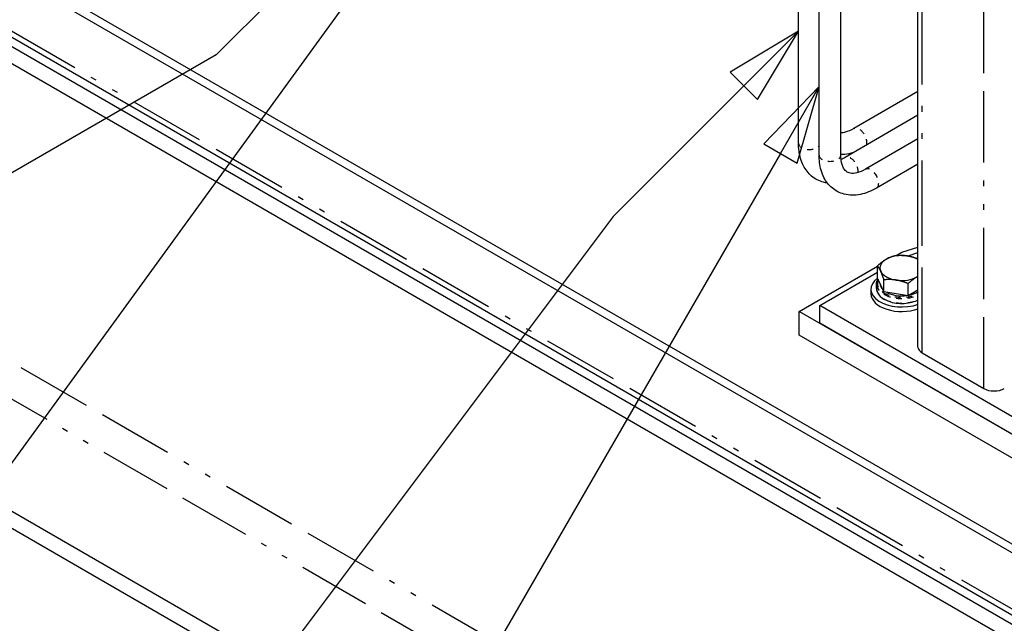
# Model space of a CAD drawing. Header units: inches. Extents: x 3 to 360, y 8 to 227.
# Tile 5 of 98: x 33 to 50, y 102 to 112. Entities that reach past the tile are written whole.
import ezdxf

# ---------------------------------------------------------------- set-up
doc = ezdxf.new("R2010")
doc.units = ezdxf.units.IN
doc.header["$LTSCALE"] = 10.666667
doc.header["$MEASUREMENT"] = 0
doc.linetypes.add('DOUBLE_DASH_DOUBLE_DOT', pattern=[0.74, 0.24, -0.06, 0.24, -0.06, 0.01, -0.06, 0.01, -0.06])
doc.layers.get('0').update_dxf_attribs({"lineweight": 25})
doc.layers.add('DIMEN', color=7, linetype='Continuous', lineweight=25)
doc.layers.add('PHANTOM', color=7, linetype='DOUBLE_DASH_DOUBLE_DOT', lineweight=25)
doc.styles.add('Current-ANSI', font='arial.ttf')

# ---------------------------------------------------------------- blocks, each defined once
blk = doc.blocks.new('Balloon8')
at = {"layer": 'DIMEN', "linetype": 'Continuous', "lineweight": 25}
for p, q in [((4.1531, 10.8819), (4.0301, 10.8437)), ((4.0463, 10.817), (4.1531, 10.8819)), ((4.0625, 10.7903), (4.1531, 10.8819)), ((4.0301, 10.8437), (4.0625, 10.7903)), ((4.0463, 10.817), (3.7121, 10.6142)), ((3.7121, 10.6142), (2.9517, 9.5676))]:
    blk.add_line(p, q, dxfattribs=at)
at = {"layer": 'DIMEN', "linetype": 'Continuous', "lineweight": 25, "flags": 128}
blk.add_lwpolyline([(4.0625, 10.7903), (4.1531, 10.8819), (4.0301, 10.8437), (4.0625, 10.7903)], dxfattribs=at)
at = {"layer": 'DIMEN'}
blk.add_circle((2.8419, 9.4165), 0.1875, dxfattribs=at)
blk.add_solid([(4.0625, 10.7903), (4.1531, 10.8819), (4.0301, 10.8437), (4.0625, 10.7903)], dxfattribs=at)
at = {"layer": 'DIMEN', "insert": (2.8419, 9.4176), "char_height": 0.125, "attachment_point": 5, "style": 'Current-ANSI'}
blk.add_mtext('51', dxfattribs=at)
blk = doc.blocks.new('Balloon9')
at = {"layer": 'DIMEN', "linetype": 'Continuous', "lineweight": 25}
for p, q in [((4.3901, 10.4945), (4.2796, 10.4282)), ((4.3017, 10.4062), (4.3901, 10.4945)), ((4.3238, 10.3841), (4.3901, 10.4945)), ((4.2796, 10.4282), (4.3238, 10.3841)), ((4.3017, 10.4062), (4.0905, 10.195)), ((4.0905, 10.195), (3.1533, 8.9467))]:
    blk.add_line(p, q, dxfattribs=at)
at = {"layer": 'DIMEN', "linetype": 'Continuous', "lineweight": 25, "flags": 128}
blk.add_lwpolyline([(4.3238, 10.3841), (4.3901, 10.4945), (4.2796, 10.4282), (4.3238, 10.3841)], dxfattribs=at)
at = {"layer": 'DIMEN'}
blk.add_solid([(4.3238, 10.3841), (4.3901, 10.4945), (4.2796, 10.4282), (4.3238, 10.3841)], dxfattribs=at)
blk = doc.blocks.new('Balloon10')
at = {"layer": 'DIMEN', "linetype": 'Continuous', "lineweight": 25}
for p, q in [((4.4232, 10.4053), (4.3337, 10.3126)), ((4.3607, 10.297), (4.4232, 10.4053)), ((4.3878, 10.2814), (4.4232, 10.4053)), ((4.3337, 10.3126), (4.3878, 10.2814)), ((4.3607, 10.297), (3.7517, 9.2422))]:
    blk.add_line(p, q, dxfattribs=at)
at = {"layer": 'DIMEN', "linetype": 'Continuous', "lineweight": 25, "flags": 128}
blk.add_lwpolyline([(4.3878, 10.2814), (4.4232, 10.4053), (4.3337, 10.3126), (4.3878, 10.2814)], dxfattribs=at)
at = {"layer": 'DIMEN'}
blk.add_circle((3.658, 9.0798), 0.1875, dxfattribs=at)
blk.add_solid([(4.3878, 10.2814), (4.4232, 10.4053), (4.3337, 10.3126), (4.3878, 10.2814)], dxfattribs=at)
at = {"layer": 'DIMEN', "insert": (3.658, 9.0808), "char_height": 0.125, "attachment_point": 5, "style": 'Current-ANSI'}
blk.add_mtext('23', dxfattribs=at)
blk = doc.blocks.new('Balloon16')
at = {"layer": 'DIMEN', "linetype": 'Continuous', "lineweight": 25}
for p, q in [((3.8664, 10.8736), (3.449, 10.4563)), ((3.449, 10.4563), (2.4289, 9.8673))]:
    blk.add_line(p, q, dxfattribs=at)

msp = doc.modelspace()

# ---------------------------------------------------------------- linework, layer by layer
for p, q in [((22.355, 119.206), (87.85, 81.393)), ((22.488, 119.283), (68.279, 92.845)), ((87.871, 80.305), (22.464, 118.068)), ((48.886, 106.5), (48.886, 117.414)), ((26.332, 115.685), (83.873, 82.464)), ((26.332, 115.391), (83.873, 82.17)), ((47.556, 109.808), (47.556, 115.239)), ((47.181, 109.808), (47.181, 114.981)), ((46.827, 110.012), (46.827, 114.697)), ((48.886, 110.901), (47.78, 110.263)), ((48.886, 110.493), (47.628, 109.767)), ((48.886, 110.085), (47.982, 109.562)), ((48.886, 109.652), (48.169, 109.238)), ((48.51, 108.077), (48.606, 108.133)), ((48.606, 108.133), (48.886, 108.219)), ((48.715, 108.069), (48.886, 108.129)), ((46.838, 107.112), (48.188, 107.891)), ((47.192, 107.214), (48.188, 107.789)), ((48.188, 107.689), (48.188, 107.899)), ((26.332, 107.676), (81.999, 75.536)), ((48.244, 107.568), (48.188, 107.689)), ((48.3, 107.448), (48.3, 107.658)), ((48.075, 107.496), (48.075, 107.418)), ((48.171, 107.508), (48.171, 107.586)), ((48.3, 107.448), (48.244, 107.568)), ((48.509, 107.415), (48.3, 107.448)), ((48.718, 107.383), (48.718, 107.593)), ((48.871, 107.471), (48.718, 107.383)), ((48.886, 107.48), (48.871, 107.471)), ((26.332, 107.382), (81.972, 75.258)), ((48.718, 107.383), (48.509, 107.415)), ((46.838, 106.704), (46.838, 107.112)), ((51.788, 104.254), (46.838, 107.112)), ((47.192, 106.908), (47.192, 107.214)), ((51.434, 104.765), (47.192, 107.214)), ((51.434, 104.459), (47.192, 106.908)), ((51.788, 103.846), (46.838, 106.704)), ((48.959, 106.398), (50.02, 105.785))]:
    msp.add_line(p, q)
for centre, major_axis, start_param, end_param in [((48.606, 107.862), (-0.375, 0), 5.497787, 6.544985), ((48.606, 107.862), (-0.375, 0), 4.45059, 5.497787), ((48.606, 107.862), (-0.375, 0), 3.868028, 4.45059), ((48.606, 107.862), (-0.375, 0), 0.261799, 1.308997), ((48.606, 107.496), (-0.531, 0), 5.614924, 8.410141), ((48.606, 107.598), (-0.375, 0), 0.010029, 0.513569), ((48.606, 107.862), (0.375, 0), 4.45059, 5.497787), ((48.606, 107.862), (0.375, 0), 5.497787, 5.55675), ((48.606, 107.598), (0.375, 0), 3.960604, 4.940575), ((48.606, 107.598), (0.375, 0), 5.079699, 5.55675), ((48.606, 107.418), (-0.531, 0), 0, 2.126956), ((49.136, 106.5), (-0.25, 0), 0, 0.785398), ((50.197, 105.887), (0.25, 0), 3.926991, 5.497787)]:
    msp.add_ellipse(centre, major_axis=major_axis, ratio=0.57735, start_param=start_param, end_param=end_param)
for points, knots in [([(47.78, 110.263), (47.727, 110.232), (47.677, 110.212), (47.604, 110.194), (47.578, 110.191), (47.556, 110.191)], [4.712389, 4.712389, 4.712389, 4.712389, 4.9947368, 4.9947368, 5.1811889, 5.1811889, 5.1811889, 5.1811889]), ([(47.326, 109.326), (47.303, 109.329), (47.281, 109.333), (47.184, 109.358), (47.112, 109.395), (46.994, 109.494), (46.947, 109.556), (46.872, 109.703), (46.847, 109.791), (46.83, 109.925), (46.827, 109.969), (46.827, 110.012)], [5.265347, 5.265347, 5.265347, 5.265347, 5.340708, 5.340708, 5.60033, 5.60033, 5.854059, 5.854059, 6.148734, 6.148734, 6.283185, 6.283185, 6.283185, 6.283185]), ([(48.169, 109.238), (48.081, 109.186), (47.988, 109.149), (47.8, 109.111), (47.704, 109.111), (47.537, 109.154), (47.466, 109.191), (47.348, 109.29), (47.301, 109.352), (47.225, 109.499), (47.2, 109.587), (47.184, 109.721), (47.181, 109.764), (47.181, 109.808)], [4.712389, 4.712389, 4.712389, 4.712389, 5.026548, 5.026548, 5.340708, 5.340708, 5.60033, 5.60033, 5.854059, 5.854059, 6.148734, 6.148734, 6.283185, 6.283185, 6.283185, 6.283185]), ([(47.776, 109.852), (47.749, 109.843), (47.721, 109.836), (47.647, 109.821), (47.602, 109.816), (47.556, 109.816)], [4.9329043, 4.9329043, 4.9329043, 4.9329043, 5.0265482, 5.0265482, 5.1780924, 5.1780924, 5.1780924, 5.1780924]), ([(47.982, 109.562), (47.929, 109.532), (47.878, 109.511), (47.79, 109.49), (47.753, 109.489), (47.692, 109.499), (47.67, 109.51), (47.627, 109.545), (47.607, 109.572), (47.573, 109.651), (47.561, 109.703), (47.556, 109.779), (47.556, 109.793), (47.556, 109.808)], [4.712389, 4.712389, 4.712389, 4.712389, 4.994737, 4.994737, 5.283875, 5.283875, 5.598035, 5.598035, 5.912194, 5.912194, 6.214797, 6.214797, 6.283185, 6.283185, 6.283185, 6.283185]), ([(48.171, 107.586), (48.171, 107.613), (48.179, 107.64), (48.193, 107.667), (48.194, 107.669), (48.196, 107.672)], [3.9269908, 3.9269908, 3.9269908, 3.9269908, 4.227616, 4.227616, 4.2546034, 4.2546034, 4.2546034, 4.2546034]), ([(48.171, 107.508), (48.171, 107.481), (48.179, 107.454), (48.206, 107.403), (48.227, 107.378), (48.281, 107.334), (48.314, 107.315), (48.39, 107.283), (48.432, 107.27), (48.52, 107.254), (48.567, 107.25), (48.659, 107.251), (48.706, 107.256), (48.793, 107.274), (48.835, 107.287), (48.876, 107.306), (48.881, 107.308), (48.886, 107.311)], [2.356194, 2.356194, 2.356194, 2.356194, 2.65682, 2.65682, 2.969667, 2.969667, 3.293972, 3.293972, 3.619414, 3.619414, 3.943925, 3.943925, 4.268062, 4.268062, 4.592656, 4.592656, 4.637181, 4.637181, 4.637181, 4.637181])]:
    msp.add_open_spline(points, degree=3, knots=knots)
msp.add_open_spline([(47.628, 109.767), (47.605, 109.753), (47.582, 109.742), (47.56, 109.732)], degree=3)
for points, weights in [([(48.188, 107.899), (48.27, 107.974), (48.341, 108.015)], [1, 1.0379548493, 1]), ([(48.341, 108.015), (48.412, 108.056), (48.494, 108.076)], [1, 1.0379548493, 1]), ([(48.494, 108.076), (48.606, 108.086), (48.703, 108.071)], [1, 1.0379548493, 1]), ([(48.703, 108.071), (48.789, 108.057), (48.886, 108.021)], [1, 1.03365525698, 1.00762505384]), ([(48.244, 107.806), (48.218, 107.862), (48.188, 107.899)], [1, 1.0379548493, 1]), ([(48.3, 107.658), (48.27, 107.75), (48.244, 107.806)], [1, 1.0379548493, 1]), ([(48.509, 107.653), (48.412, 107.668), (48.3, 107.658)], [1, 1.0379548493, 1]), ([(48.718, 107.593), (48.606, 107.638), (48.509, 107.653)], [1, 1.0379548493, 1]), ([(48.871, 107.709), (48.8, 107.668), (48.718, 107.593)], [1, 1.0379548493, 1]), ([(48.886, 107.717), (48.879, 107.713), (48.871, 107.709)], [1.00702154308, 1.00391449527, 1])]:
    msp.add_rational_spline(points, weights, degree=2)
at = {"layer": 'PHANTOM', "ltscale": 0.480843}
msp.add_line((50.02, 105.785), (50.02, 139.874), dxfattribs=at)
at = {"layer": 'PHANTOM', "ltscale": 0.510192}
msp.add_line((87.85, 80.423), (22.355, 118.237), dxfattribs=at)
at = {"layer": 'PHANTOM', "ltscale": 0.576096}
msp.add_line((48.959, 106.398), (48.959, 117.536), dxfattribs=at)
at = {"layer": 'PHANTOM', "ltscale": 0.506745}
msp.add_line((26.336, 110.241), (82.903, 77.582), dxfattribs=at)
at = {"layer": 'PHANTOM', "ltscale": 0.488984}
msp.add_line((28.004, 108.641), (82.589, 77.127), dxfattribs=at)
at = {"layer": 'PHANTOM', "ltscale": 0.024763}
msp.add_ellipse((47.874, 110.1), major_axis=(-0.094, 0.162), ratio=0.57735, start_param=3.624599, end_param=6.283185, dxfattribs=at)
at = {"layer": 'PHANTOM', "ltscale": 0.024764}
msp.add_ellipse((47.015, 110.012), major_axis=(-0.188, 0), ratio=0.57735, start_param=0, end_param=2.65862, dxfattribs=at)
at = {"layer": 'PHANTOM', "ltscale": 0.02928}
for centre, major_axis in [((47.369, 109.808), (0.188, 0)), ((48.076, 109.4), (-0.094, 0.162))]:
    msp.add_ellipse(centre, major_axis=major_axis, ratio=0.57735, start_param=3.141593, end_param=6.283185, dxfattribs=at)
at = {"layer": 'PHANTOM', "ltscale": 0.023321}
msp.add_ellipse((47.722, 109.604), major_axis=(-0.094, 0.162), ratio=0.57735, start_param=3.77886, end_param=6.283185, dxfattribs=at)
at = {"layer": 'PHANTOM', "ltscale": 0.053697}
msp.add_ellipse((48.606, 107.598), major_axis=(-0.42, 0), ratio=0.57735, start_param=6.017734, end_param=8.584231, dxfattribs=at)
at = {"layer": 'PHANTOM', "ltscale": 0.04914}
for centre, major_axis in [((48.606, 107.586), (-0.434, 0)), ((48.606, 107.508), (-0.435, 0))]:
    msp.add_ellipse(centre, major_axis=major_axis, ratio=0.57735, start_param=0, end_param=2.272053, dxfattribs=at)

# ---------------------------------------------------------------- block references
at = {"layer": 'DIMEN', "xscale": 10.66666666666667, "yscale": 10.66666666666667, "zscale": 10.66666666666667}
for name in ['Balloon16', 'Balloon8', 'Balloon9', 'Balloon10']:
    msp.add_blockref(name, (0, 0), dxfattribs=at)

doc.saveas('drawing.dxf')
